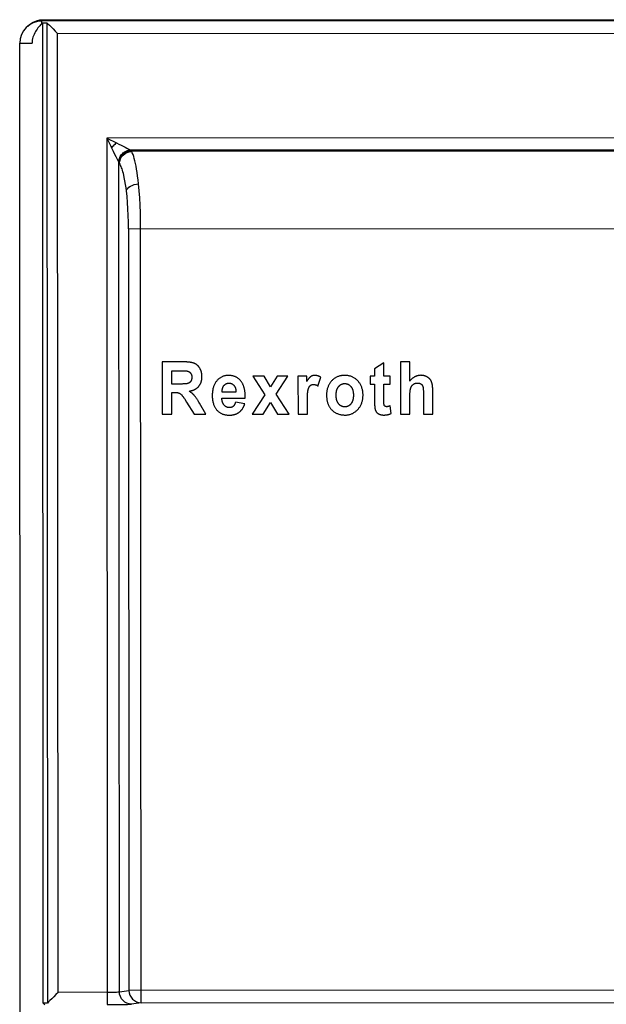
# Model space of a CAD drawing. Header units: millimetres. Extents: x 279 to 812, y 147 to 749.
# Tile 18 of 27: x 498 to 545, y 461 to 541. Entities that reach past the tile are written whole.
import ezdxf

# ---------------------------------------------------------------- set-up
doc = ezdxf.new("R2010")
doc.units = ezdxf.units.MM
doc.header["$LTSCALE"] = 65.395
doc.layers.get('0').update_dxf_attribs({"linetype": 'CONTINUOUS'})

msp = doc.modelspace()

# ---------------------------------------------------------------- linework, layer by layer
for p, q in [((499.318, 540.919), (499.593, 540.985)), ((499.593, 540.985), (499.875, 541.007)), ((584.902, 540.946), (499.752, 540.897)), ((499.752, 540.697), (499.752, 540.897)), ((499.875, 541.007), (499.875, 540.897)), ((499.875, 541.007), (585.005, 541.007)), ((499.7, 540.645), (499.818, 540.763)), ((499.864, 461.234), (499.818, 540.763)), ((499.818, 540.763), (500.152, 540.763)), ((500.152, 540.763), (500.198, 461.234)), ((501.019, 539.898), (584.403, 539.946)), ((501.063, 462.101), (501.019, 539.898)), ((497.953, 539.096), (498.953, 539.097)), ((498.038, 390.929), (497.953, 539.096)), ((585.795, 531.45), (505.005, 531.404)), ((505.005, 531.404), (505.045, 461.104)), ((505.005, 531.404), (505.339, 530.737)), ((505.005, 531.404), (505.794, 531.01)), ((505.339, 530.737), (505.4, 530.615)), ((506.937, 530.439), (583.864, 530.483)), ((506.979, 530.388), (506.979, 530.389)), ((506.979, 530.388), (507.024, 530.321)), ((583.778, 530.365), (507.024, 530.321)), ((506.029, 462.147), (505.99, 529.428)), ((506.035, 529.361), (505.99, 529.428)), ((506.771, 524.042), (584.037, 524.087)), ((506.771, 524.043), (506.806, 462.261)), ((507.791, 461.262), (507.755, 524.043)), ((511.173, 513.246), (509.492, 513.245)), ((509.492, 513.245), (509.494, 508.995)), ((527.474, 513.172), (526.713, 512.696)), ((527.474, 512.084), (527.474, 513.172)), ((528.822, 513.257), (528.824, 509.006)), ((529.58, 513.257), (528.822, 513.257)), ((529.581, 511.694), (529.58, 513.257)), ((510.292, 512.526), (511.1, 512.527)), ((510.292, 511.449), (510.292, 512.526)), ((516.84, 512.078), (517.831, 510.586)), ((517.765, 512.078), (516.84, 512.078)), ((518.273, 511.233), (517.765, 512.078)), ((518.807, 512.079), (518.273, 511.233)), ((518.726, 510.621), (519.697, 512.08)), ((519.697, 512.08), (518.807, 512.079)), ((520.508, 512.08), (520.51, 509.001)), ((521.212, 512.08), (520.508, 512.08)), ((521.212, 511.643), (521.212, 512.08)), ((526.714, 512.084), (526.366, 512.083)), ((526.366, 512.083), (526.366, 511.434)), ((526.713, 512.696), (526.714, 512.084)), ((527.992, 512.084), (527.474, 512.084)), ((527.992, 511.435), (527.992, 512.084)), ((510.941, 511.449), (510.292, 511.449)), ((522.129, 511.287), (522.364, 511.997)), ((526.366, 511.434), (526.714, 511.434)), ((526.714, 511.434), (526.715, 510.023)), ((527.476, 510.169), (527.475, 511.435)), ((527.475, 511.435), (527.992, 511.435)), ((510.294, 508.995), (510.293, 510.77)), ((510.293, 510.77), (510.47, 510.77)), ((515.484, 510.801), (514.352, 510.801)), ((517.831, 510.586), (516.798, 508.999)), ((519.787, 509), (518.726, 510.621)), ((529.582, 509.006), (529.581, 510.549)), ((530.674, 510.683), (530.675, 509.007)), ((531.432, 510.847), (531.431, 510.914)), ((531.433, 509.007), (531.432, 510.847)), ((511.299, 510.267), (511.33, 510.219)), ((511.33, 510.219), (511.482, 509.977)), ((511.482, 509.977), (512.095, 508.996)), ((512.521, 509.904), (512.475, 509.982)), ((513.05, 508.997), (512.521, 509.904)), ((514.338, 510.302), (516.237, 510.303)), ((516.197, 509.843), (515.441, 509.978)), ((517.686, 508.999), (518.274, 509.954)), ((518.274, 509.954), (518.857, 509)), ((526.715, 510.023), (526.715, 509.953)), ((526.715, 509.953), (526.716, 509.884)), ((527.475, 509.963), (527.476, 510)), ((527.475, 509.938), (527.475, 509.963)), ((527.476, 510), (527.476, 510.025)), ((527.991, 509.689), (527.946, 509.671)), ((528.056, 509.058), (527.991, 509.689)), ((509.494, 508.995), (510.294, 508.995)), ((512.095, 508.996), (513.05, 508.997)), ((516.798, 508.999), (517.686, 508.999)), ((518.857, 509), (519.787, 509)), ((520.51, 509.001), (521.268, 509.001)), ((528.824, 509.006), (529.582, 509.006)), ((530.675, 509.007), (531.433, 509.007)), ((505.045, 462.103), (501.063, 462.101)), ((506.029, 462.147), (506.806, 462.261)), ((584.073, 462.306), (506.806, 462.261)), ((499.998, 461.101), (499.864, 461.234)), ((500.198, 461.234), (499.864, 461.234)), ((507.014, 461.148), (506.824, 461.167)), ((507.791, 461.262), (507.014, 461.148)), ((507.791, 461.262), (583.089, 461.305))]:
    msp.add_line(p, q)
for points in [[(498.583, 540.458), (498.602, 540.48), (498.816, 540.663), (499.057, 540.811), (499.318, 540.919)], [(499.7, 540.645), (499.642, 540.582), (499.577, 540.51), (499.507, 540.428), (499.435, 540.339), (499.363, 540.243), (499.294, 540.142), (499.229, 540.036), (499.169, 539.928), (499.115, 539.818), (499.068, 539.704), (499.029, 539.588), (498.997, 539.47), (498.973, 539.35), (498.959, 539.225), (498.953, 539.097)], [(500.152, 540.763), (500.245, 540.671), (500.361, 540.555), (500.502, 540.415), (500.661, 540.255), (500.832, 540.081), (501.019, 539.898)], [(505.794, 531.01), (505.725, 530.95), (505.656, 530.886), (505.589, 530.821), (505.524, 530.754), (505.46, 530.685), (505.4, 530.615)], [(505.4, 530.615), (505.532, 530.346), (505.648, 530.111), (505.746, 529.913), (505.832, 529.744), (505.912, 529.597), (505.972, 529.473)], [(505.794, 531.01), (505.99, 530.916), (506.171, 530.827), (506.339, 530.745), (506.491, 530.668), (506.629, 530.598), (506.751, 530.536), (506.853, 530.481), (506.937, 530.439)], [(505.975, 529.473), (505.985, 529.564), (506.003, 529.654), (506.029, 529.742), (506.064, 529.828), (506.106, 529.911), (506.156, 529.991), (506.213, 530.065), (506.276, 530.135), (506.345, 530.198), (506.419, 530.255), (506.498, 530.306), (506.581, 530.349), (506.667, 530.384), (506.756, 530.411), (506.846, 530.431), (506.937, 530.442)], [(505.991, 529.428), (506.016, 529.608), (506.075, 529.781), (506.164, 529.941), (506.282, 530.084), (506.426, 530.205), (506.592, 530.3), (506.777, 530.364), (506.974, 530.392)], [(506.979, 530.389), (506.971, 530.4), (506.964, 530.41), (506.957, 530.418), (506.951, 530.425), (506.944, 530.432), (506.937, 530.439)], [(506.035, 529.361), (506.064, 529.54), (506.125, 529.712), (506.214, 529.869), (506.332, 530.011), (506.48, 530.136), (506.651, 530.233), (506.834, 530.295), (507.024, 530.321)], [(507.337, 529.35), (507.29, 529.555), (507.241, 529.745), (507.19, 529.918), (507.136, 530.072), (507.081, 530.207), (507.024, 530.321)], [(505.99, 529.428), (505.988, 529.436), (505.985, 529.443), (505.982, 529.45), (505.979, 529.458), (505.976, 529.465), (505.972, 529.473)], [(506.353, 528.53), (506.317, 528.665), (506.281, 528.788), (506.247, 528.895), (506.212, 528.995), (506.172, 529.096), (506.13, 529.192), (506.084, 529.28), (506.035, 529.361)], [(507.584, 527.688), (507.549, 528.009), (507.511, 528.313), (507.471, 528.6), (507.428, 528.869), (507.384, 529.119), (507.337, 529.35)], [(506.6, 527.126), (506.57, 527.368), (506.531, 527.627), (506.48, 527.924), (506.428, 528.2), (506.387, 528.396), (506.353, 528.53)], [(506.6, 527.127), (506.641, 527.227), (506.712, 527.324), (506.81, 527.415), (506.933, 527.497), (507.076, 527.567), (507.236, 527.624), (507.407, 527.664), (507.584, 527.688)], [(507.755, 524.043), (507.75, 524.695), (507.735, 525.335), (507.711, 525.956), (507.677, 526.557), (507.635, 527.137), (507.584, 527.688)], [(506.771, 524.043), (506.765, 524.591), (506.751, 525.128), (506.726, 525.657), (506.693, 526.17), (506.651, 526.659), (506.6, 527.126)], [(512.094, 513.132), (512.068, 513.142), (512.042, 513.151), (512.016, 513.16), (511.99, 513.168), (511.963, 513.175), (511.936, 513.182), (511.91, 513.188), (511.883, 513.194), (511.855, 513.2), (511.828, 513.205), (511.801, 513.209), (511.773, 513.213), (511.746, 513.217), (511.718, 513.22), (511.691, 513.224), (511.663, 513.226), (511.635, 513.229), (511.607, 513.231), (511.58, 513.233), (511.552, 513.235), (511.524, 513.237), (511.496, 513.238), (511.468, 513.239), (511.409, 513.242), (511.35, 513.244), (511.291, 513.245), (511.232, 513.246), (511.173, 513.246)], [(512.555, 512.726), (512.544, 512.743), (512.533, 512.761), (512.522, 512.778), (512.51, 512.795), (512.499, 512.812), (512.486, 512.828), (512.474, 512.845), (512.461, 512.861), (512.448, 512.876), (512.435, 512.891), (512.421, 512.906), (512.408, 512.92), (512.393, 512.935), (512.379, 512.949), (512.364, 512.962), (512.349, 512.976), (512.334, 512.989), (512.318, 513.001), (512.302, 513.014), (512.286, 513.026), (512.27, 513.037), (512.253, 513.049), (512.236, 513.059), (512.219, 513.07), (512.202, 513.08), (512.184, 513.09), (512.166, 513.099), (512.149, 513.108), (512.131, 513.116), (512.112, 513.124), (512.094, 513.132)], [(511.1, 512.527), (511.192, 512.526), (511.239, 512.525), (511.285, 512.524), (511.331, 512.523), (511.378, 512.521), (511.424, 512.519), (511.436, 512.518), (511.448, 512.518), (511.461, 512.517), (511.473, 512.516), (511.485, 512.515), (511.497, 512.513)], [(511.497, 512.513), (511.514, 512.51), (511.531, 512.506), (511.548, 512.501), (511.564, 512.497), (511.581, 512.491), (511.598, 512.485), (511.614, 512.478), (511.631, 512.471), (511.647, 512.464), (511.662, 512.455), (511.678, 512.447), (511.693, 512.438), (511.708, 512.428), (511.722, 512.418), (511.736, 512.407), (511.749, 512.396), (511.762, 512.384), (511.775, 512.372), (511.787, 512.359), (511.798, 512.346), (511.809, 512.333), (511.819, 512.318), (511.828, 512.304), (511.837, 512.289), (511.845, 512.274), (511.853, 512.258), (511.86, 512.243), (511.867, 512.226), (511.873, 512.21), (511.878, 512.194), (511.883, 512.176), (511.888, 512.157), (511.892, 512.139), (511.895, 512.121), (511.898, 512.102), (511.901, 512.082), (511.903, 512.061), (511.904, 512.041), (511.905, 512.02), (511.905, 512), (511.905, 511.978), (511.904, 511.956), (511.902, 511.933), (511.9, 511.911), (511.897, 511.89), (511.894, 511.868), (511.89, 511.846), (511.885, 511.824), (511.88, 511.808), (511.875, 511.791), (511.87, 511.775), (511.863, 511.759), (511.857, 511.742), (511.85, 511.727), (511.842, 511.711), (511.833, 511.696), (511.824, 511.681), (511.814, 511.666), (511.803, 511.651), (511.792, 511.637), (511.78, 511.623), (511.767, 511.61), (511.754, 511.597), (511.741, 511.584), (511.727, 511.573), (511.712, 511.561), (511.697, 511.551), (511.682, 511.541), (511.666, 511.531), (511.65, 511.523), (511.634, 511.515), (511.617, 511.507), (511.601, 511.501)], [(512.466, 511.265), (512.487, 511.291), (512.508, 511.318), (512.527, 511.346), (512.546, 511.374), (512.564, 511.403), (512.58, 511.432), (512.596, 511.462), (512.611, 511.493), (512.625, 511.524), (512.639, 511.555), (512.651, 511.587), (512.662, 511.619), (512.673, 511.653), (512.682, 511.687), (512.691, 511.722), (512.699, 511.757), (512.705, 511.792), (512.711, 511.827), (512.716, 511.865), (512.72, 511.903), (512.723, 511.941), (512.725, 511.979), (512.727, 512.017), (512.727, 512.056), (512.727, 512.092), (512.725, 512.129), (512.723, 512.166), (512.72, 512.202), (512.716, 512.239), (512.712, 512.274), (512.706, 512.308), (512.7, 512.343), (512.692, 512.377), (512.684, 512.411), (512.675, 512.444), (512.665, 512.477), (512.654, 512.509), (512.643, 512.541), (512.63, 512.573), (512.617, 512.604), (512.602, 512.635), (512.587, 512.666), (512.571, 512.696), (512.555, 512.726)], [(514.874, 512.147), (514.821, 512.146), (514.767, 512.143), (514.714, 512.137), (514.661, 512.13), (514.608, 512.12), (514.556, 512.109), (514.504, 512.094), (514.453, 512.078), (514.403, 512.059), (514.354, 512.038), (514.307, 512.015), (514.261, 511.99), (514.216, 511.963), (514.173, 511.934), (514.131, 511.903), (514.088, 511.868), (514.047, 511.832), (514.008, 511.794), (513.969, 511.754), (513.933, 511.713), (513.897, 511.668), (513.862, 511.622), (513.829, 511.574), (513.799, 511.525), (513.77, 511.475), (513.742, 511.421), (513.717, 511.366), (513.694, 511.311), (513.673, 511.254), (513.654, 511.196), (513.635, 511.133), (513.619, 511.069), (513.605, 511.005), (513.594, 510.94), (513.584, 510.875), (513.575, 510.803), (513.569, 510.731), (513.564, 510.659), (513.561, 510.586), (513.561, 510.513), (513.562, 510.436), (513.565, 510.36), (513.571, 510.283), (513.579, 510.207), (513.588, 510.136), (513.6, 510.066), (513.615, 509.997), (513.632, 509.928), (513.651, 509.864), (513.672, 509.8), (513.695, 509.738), (513.721, 509.676), (513.743, 509.63), (513.766, 509.584), (513.79, 509.539), (513.817, 509.495), (513.845, 509.452), (513.875, 509.411), (513.906, 509.37), (513.939, 509.331), (513.974, 509.293), (514.011, 509.257), (514.049, 509.223), (514.088, 509.191), (514.128, 509.161), (514.169, 509.132), (514.212, 509.106), (514.256, 509.081), (514.301, 509.059), (514.349, 509.037), (514.398, 509.018), (514.448, 509.001), (514.499, 508.986), (514.55, 508.972), (514.602, 508.961), (514.658, 508.951), (514.714, 508.943), (514.77, 508.937), (514.83, 508.932), (514.891, 508.929), (514.951, 508.928), (515.008, 508.929)], [(516.237, 510.303), (516.238, 510.362), (516.238, 510.42), (516.237, 510.479), (516.235, 510.538), (516.233, 510.596), (516.229, 510.655), (516.225, 510.713), (516.219, 510.772), (516.212, 510.83), (516.203, 510.888), (516.194, 510.946), (516.183, 511.004), (516.17, 511.062), (516.156, 511.119), (516.144, 511.163), (516.131, 511.207), (516.117, 511.251), (516.102, 511.294), (516.085, 511.337), (516.068, 511.379), (516.049, 511.421), (516.03, 511.462), (516.008, 511.503), (515.986, 511.543), (515.962, 511.582), (515.937, 511.62), (515.911, 511.657), (515.883, 511.693), (515.856, 511.726), (515.827, 511.758), (515.797, 511.789), (515.766, 511.819), (515.735, 511.848), (515.702, 511.876), (515.668, 511.902), (515.633, 511.928), (515.597, 511.952), (515.56, 511.974), (515.523, 511.996), (515.485, 512.015), (515.446, 512.034), (515.404, 512.051), (515.362, 512.068), (515.319, 512.082), (515.276, 512.095), (515.232, 512.106), (515.188, 512.116), (515.143, 512.125), (515.099, 512.132), (515.054, 512.137), (515.009, 512.142), (514.964, 512.145), (514.919, 512.146), (514.874, 512.147)], [(522.364, 511.997), (522.341, 512.011), (522.317, 512.025), (522.294, 512.038), (522.27, 512.051), (522.245, 512.063), (522.221, 512.074), (522.196, 512.085), (522.17, 512.095), (522.145, 512.104), (522.119, 512.113), (522.094, 512.12), (522.069, 512.126), (522.044, 512.132), (522.019, 512.137), (521.993, 512.142), (521.968, 512.145), (521.942, 512.148), (521.916, 512.15), (521.89, 512.151), (521.865, 512.151), (521.843, 512.15), (521.821, 512.149), (521.799, 512.147), (521.777, 512.144), (521.755, 512.141), (521.734, 512.137), (521.712, 512.132), (521.691, 512.126), (521.671, 512.119), (521.65, 512.112), (521.63, 512.104), (521.611, 512.095), (521.592, 512.085), (521.573, 512.075), (521.555, 512.064), (521.537, 512.052), (521.52, 512.039), (521.503, 512.026), (521.486, 512.012), (521.471, 511.997), (521.455, 511.982), (521.44, 511.966), (521.426, 511.95), (521.411, 511.934), (521.397, 511.917), (521.384, 511.9), (521.363, 511.873), (521.342, 511.845), (521.322, 511.817), (521.303, 511.789), (521.284, 511.76), (521.265, 511.731), (521.247, 511.702), (521.23, 511.672), (521.212, 511.643)], [(525.779, 510.503), (525.779, 510.552), (525.778, 510.619), (525.775, 510.685), (525.77, 510.751), (525.763, 510.818), (525.753, 510.884), (525.742, 510.945), (525.728, 511.006), (525.713, 511.066), (525.695, 511.126), (525.675, 511.185), (525.653, 511.241), (525.629, 511.297), (525.603, 511.351), (525.575, 511.405), (525.545, 511.457), (525.513, 511.508), (525.478, 511.558), (525.442, 511.606), (525.403, 511.653), (525.363, 511.699), (525.322, 511.742), (525.279, 511.784), (525.234, 511.824), (525.188, 511.861), (525.14, 511.897), (525.093, 511.93), (525.044, 511.961), (524.993, 511.989), (524.941, 512.015), (524.889, 512.039), (524.834, 512.061), (524.778, 512.08), (524.722, 512.097), (524.665, 512.112), (524.608, 512.124), (524.546, 512.135), (524.484, 512.143), (524.422, 512.148), (524.36, 512.151), (524.297, 512.152), (524.246, 512.152), (524.194, 512.149), (524.143, 512.145), (524.092, 512.14), (524.043, 512.133), (523.994, 512.124), (523.945, 512.114), (523.896, 512.102), (523.843, 512.086), (523.789, 512.069), (523.737, 512.049), (523.685, 512.028), (523.634, 512.004), (523.584, 511.979), (523.535, 511.951), (523.488, 511.922), (523.442, 511.89), (523.397, 511.857), (523.353, 511.822), (523.312, 511.785), (523.271, 511.747), (523.233, 511.706), (523.2, 511.669), (523.169, 511.63), (523.139, 511.591), (523.111, 511.55), (523.083, 511.507), (523.056, 511.463), (523.032, 511.418), (523.008, 511.372), (522.986, 511.325), (522.965, 511.277), (522.945, 511.229), (522.927, 511.18), (522.905, 511.116), (522.886, 511.051), (522.869, 510.985), (522.855, 510.919), (522.843, 510.853), (522.834, 510.787), (522.829, 510.737), (522.825, 510.687), (522.823, 510.636), (522.823, 510.586)], [(531.392, 511.425), (531.385, 511.457), (531.378, 511.488), (531.369, 511.52), (531.359, 511.551), (531.349, 511.582), (531.337, 511.613), (531.325, 511.643), (531.311, 511.672), (531.297, 511.702), (531.281, 511.73), (531.264, 511.758), (531.246, 511.785), (531.227, 511.812), (531.206, 511.838), (531.185, 511.863), (531.162, 511.888), (531.138, 511.911), (531.114, 511.933), (531.089, 511.953), (531.064, 511.971), (531.039, 511.989), (531.012, 512.006), (530.985, 512.022), (530.957, 512.037), (530.929, 512.051), (530.893, 512.068), (530.857, 512.083), (530.82, 512.097), (530.782, 512.109), (530.744, 512.12), (530.706, 512.13), (530.671, 512.137), (530.636, 512.143), (530.6, 512.148), (530.564, 512.152), (530.529, 512.154), (530.493, 512.156), (530.457, 512.156), (530.421, 512.155), (530.386, 512.153), (530.351, 512.15), (530.316, 512.146), (530.281, 512.141), (530.246, 512.135), (530.211, 512.127), (530.177, 512.118), (530.144, 512.108), (530.111, 512.097), (530.078, 512.084), (530.046, 512.071), (530.014, 512.056), (529.983, 512.04), (529.95, 512.022), (529.917, 512.002), (529.885, 511.981), (529.854, 511.959), (529.824, 511.937), (529.794, 511.913), (529.764, 511.888), (529.736, 511.862), (529.708, 511.836), (529.681, 511.809), (529.655, 511.781), (529.629, 511.753), (529.605, 511.724), (529.581, 511.694)], [(511.381, 511.464), (511.349, 511.462), (511.29, 511.459), (511.232, 511.456), (511.174, 511.454), (511.115, 511.452), (511.057, 511.451), (510.999, 511.45), (510.941, 511.449)], [(511.601, 511.501), (511.585, 511.496), (511.57, 511.491), (511.555, 511.487), (511.54, 511.483), (511.524, 511.48), (511.509, 511.477), (511.493, 511.474), (511.477, 511.472), (511.461, 511.47), (511.445, 511.469), (511.429, 511.467), (511.413, 511.466), (511.397, 511.465), (511.381, 511.464)], [(511.684, 510.872), (511.709, 510.876), (511.734, 510.881), (511.759, 510.886), (511.784, 510.891), (511.809, 510.896), (511.834, 510.902), (511.859, 510.908), (511.884, 510.915), (511.909, 510.922), (511.933, 510.929), (511.958, 510.937), (511.982, 510.945), (512.006, 510.954), (512.03, 510.963), (512.054, 510.973), (512.078, 510.983), (512.101, 510.993), (512.124, 511.004), (512.147, 511.015), (512.17, 511.027), (512.192, 511.039), (512.214, 511.052), (512.236, 511.066), (512.257, 511.079), (512.278, 511.094), (512.299, 511.108), (512.319, 511.124), (512.339, 511.14), (512.359, 511.156), (512.378, 511.173), (512.397, 511.19), (512.415, 511.208), (512.432, 511.227), (512.45, 511.245), (512.466, 511.265)], [(514.352, 510.801), (514.352, 510.828), (514.352, 510.856), (514.353, 510.883), (514.355, 510.911), (514.358, 510.938), (514.361, 510.965), (514.365, 510.993), (514.37, 511.02), (514.376, 511.047), (514.382, 511.073), (514.39, 511.1), (514.397, 511.122), (514.405, 511.144), (514.414, 511.166), (514.423, 511.188), (514.434, 511.209), (514.445, 511.23), (514.456, 511.251), (514.469, 511.271), (514.482, 511.291), (514.496, 511.31), (514.511, 511.328), (514.524, 511.345), (514.539, 511.361), (514.554, 511.376), (514.57, 511.391), (514.586, 511.405), (514.603, 511.418), (514.62, 511.431), (514.638, 511.443), (514.656, 511.454), (514.674, 511.465), (514.694, 511.474), (514.711, 511.482), (514.728, 511.49), (514.746, 511.496), (514.764, 511.502), (514.783, 511.507), (514.801, 511.511), (514.821, 511.515), (514.841, 511.518), (514.86, 511.521), (514.88, 511.522), (514.9, 511.523), (514.92, 511.524), (514.943, 511.523), (514.965, 511.522), (514.987, 511.519), (515.01, 511.516), (515.032, 511.512), (515.053, 511.507), (515.074, 511.501), (515.094, 511.494), (515.115, 511.486), (515.135, 511.478), (515.155, 511.468), (515.175, 511.457), (515.195, 511.445), (515.213, 511.432), (515.232, 511.418), (515.25, 511.404), (515.267, 511.389), (515.283, 511.373), (515.299, 511.357), (515.314, 511.34), (515.329, 511.321), (515.343, 511.303), (515.357, 511.283), (515.369, 511.263), (515.381, 511.243), (515.392, 511.222), (515.403, 511.201), (515.413, 511.179), (515.422, 511.158), (515.43, 511.135), (515.437, 511.113), (515.446, 511.086), (515.453, 511.058), (515.46, 511.03), (515.465, 511.002), (515.47, 510.973), (515.474, 510.945), (515.477, 510.916), (515.48, 510.887), (515.482, 510.859), (515.483, 510.83), (515.484, 510.801)], [(521.33, 510.985), (521.335, 511.004), (521.341, 511.024), (521.346, 511.043), (521.352, 511.062), (521.359, 511.082), (521.365, 511.101), (521.372, 511.12), (521.38, 511.138), (521.388, 511.157), (521.396, 511.175), (521.405, 511.193), (521.412, 511.207), (521.42, 511.22), (521.428, 511.233), (521.436, 511.246), (521.444, 511.258), (521.453, 511.27), (521.463, 511.282), (521.472, 511.294), (521.482, 511.305), (521.493, 511.315), (521.504, 511.325), (521.515, 511.335), (521.526, 511.343), (521.538, 511.351), (521.55, 511.359), (521.562, 511.367), (521.574, 511.373), (521.587, 511.38), (521.6, 511.386), (521.613, 511.391), (521.627, 511.396), (521.642, 511.401), (521.658, 511.406), (521.675, 511.41), (521.691, 511.413), (521.707, 511.416), (521.724, 511.417), (521.741, 511.419), (521.757, 511.419), (521.774, 511.419), (521.791, 511.419), (521.809, 511.418), (521.826, 511.416), (521.844, 511.413), (521.861, 511.41), (521.878, 511.406), (521.895, 511.402), (521.912, 511.397), (521.928, 511.392), (521.945, 511.386), (521.963, 511.379), (521.98, 511.372), (521.998, 511.364), (522.015, 511.356), (522.032, 511.347), (522.049, 511.338), (522.065, 511.328), (522.082, 511.318), (522.098, 511.308), (522.114, 511.298), (522.129, 511.287)], [(523.6, 510.543), (523.6, 510.586), (523.601, 510.629), (523.604, 510.672), (523.607, 510.715), (523.612, 510.758), (523.616, 510.79), (523.621, 510.822), (523.627, 510.853), (523.634, 510.885), (523.641, 510.916), (523.65, 510.947), (523.659, 510.976), (523.669, 511.005), (523.68, 511.034), (523.692, 511.062), (523.705, 511.09), (523.718, 511.117), (523.733, 511.144), (523.749, 511.17), (523.765, 511.196), (523.783, 511.22), (523.802, 511.245), (523.821, 511.268), (523.842, 511.29), (523.863, 511.311), (523.885, 511.332), (523.909, 511.351), (523.927, 511.366), (523.946, 511.379), (523.966, 511.393), (523.986, 511.405), (524.006, 511.416), (524.027, 511.427), (524.053, 511.439), (524.078, 511.449), (524.105, 511.458), (524.131, 511.466), (524.158, 511.473), (524.182, 511.478), (524.205, 511.482), (524.229, 511.485), (524.253, 511.487), (524.277, 511.488), (524.301, 511.488), (524.325, 511.488), (524.348, 511.487), (524.372, 511.485), (524.396, 511.482), (524.42, 511.478), (524.443, 511.473), (524.47, 511.467), (524.496, 511.459), (524.523, 511.449), (524.548, 511.439), (524.573, 511.428), (524.594, 511.417), (524.615, 511.405), (524.635, 511.393), (524.654, 511.38), (524.673, 511.366), (524.692, 511.352), (524.715, 511.332), (524.737, 511.312), (524.758, 511.29), (524.779, 511.268), (524.798, 511.245), (524.815, 511.224), (524.831, 511.202), (524.846, 511.18), (524.86, 511.157), (524.874, 511.134), (524.886, 511.11), (524.899, 511.084), (524.911, 511.058), (524.922, 511.031), (524.932, 511.004), (524.941, 510.977), (524.949, 510.949), (524.958, 510.919), (524.965, 510.888), (524.972, 510.857), (524.978, 510.825), (524.983, 510.794), (524.987, 510.762), (524.992, 510.72), (524.996, 510.677), (524.998, 510.635), (524.999, 510.592), (525, 510.549), (525, 510.544)], [(529.581, 510.549), (529.582, 510.598), (529.582, 510.647), (529.584, 510.695), (529.586, 510.744), (529.589, 510.793), (529.593, 510.841), (529.598, 510.89), (529.602, 510.918), (529.606, 510.945), (529.61, 510.973), (529.615, 511.001), (529.621, 511.028), (529.627, 511.055), (529.634, 511.082), (529.641, 511.109), (529.65, 511.136), (529.657, 511.157), (529.665, 511.177), (529.674, 511.197), (529.683, 511.217), (529.692, 511.236), (529.703, 511.255), (529.714, 511.274), (529.726, 511.292), (529.738, 511.31), (529.752, 511.327), (529.766, 511.345), (529.782, 511.361), (529.797, 511.377), (529.814, 511.392), (529.831, 511.406), (529.849, 511.42), (529.867, 511.433), (529.888, 511.447), (529.91, 511.459), (529.932, 511.471), (529.955, 511.482), (529.978, 511.491), (530.001, 511.5), (530.025, 511.508), (530.047, 511.514), (530.069, 511.519), (530.091, 511.523), (530.114, 511.526), (530.136, 511.529), (530.159, 511.531), (530.181, 511.532), (530.204, 511.532), (530.226, 511.532), (530.248, 511.531), (530.269, 511.529), (530.291, 511.526), (530.312, 511.523), (530.334, 511.518), (530.355, 511.513), (530.373, 511.507), (530.392, 511.501), (530.41, 511.493), (530.427, 511.485), (530.445, 511.476), (530.461, 511.466), (530.478, 511.455), (530.494, 511.443), (530.509, 511.43), (530.524, 511.417), (530.538, 511.402), (530.552, 511.387), (530.564, 511.372), (530.576, 511.355), (530.587, 511.339), (530.598, 511.321), (530.607, 511.304), (530.616, 511.285), (530.624, 511.267), (530.63, 511.248)], [(530.63, 511.248), (530.635, 511.234), (530.639, 511.22), (530.642, 511.206), (530.645, 511.191), (530.648, 511.177), (530.651, 511.162), (530.653, 511.148), (530.655, 511.133), (530.656, 511.118), (530.658, 511.104), (530.659, 511.089), (530.66, 511.074), (530.661, 511.059)], [(531.431, 510.914), (531.431, 510.947), (531.43, 510.98), (531.43, 511.014), (531.429, 511.047), (531.427, 511.08), (531.426, 511.114), (531.424, 511.147), (531.422, 511.18), (531.419, 511.214), (531.417, 511.247), (531.413, 511.28), (531.409, 511.313), (531.407, 511.332), (531.405, 511.351), (531.402, 511.369), (531.399, 511.388), (531.396, 511.407), (531.392, 511.425)], [(510.47, 510.77), (510.503, 510.769), (510.52, 510.769), (510.537, 510.769), (510.553, 510.768), (510.57, 510.768), (510.586, 510.767), (510.603, 510.766), (510.619, 510.765), (510.636, 510.764), (510.653, 510.763), (510.669, 510.761), (510.685, 510.759), (510.702, 510.757), (510.718, 510.755), (510.735, 510.752), (510.751, 510.75), (510.767, 510.747), (510.783, 510.743), (510.794, 510.741), (510.804, 510.738), (510.815, 510.735), (510.825, 510.733), (510.836, 510.729), (510.846, 510.726), (510.856, 510.722)], [(510.856, 510.722), (510.866, 510.719), (510.875, 510.715), (510.885, 510.71), (510.894, 510.706), (510.903, 510.701), (510.912, 510.696), (510.921, 510.691), (510.93, 510.686), (510.939, 510.681), (510.948, 510.675), (510.957, 510.67), (510.965, 510.664), (510.974, 510.658), (510.982, 510.652), (510.991, 510.645), (510.999, 510.639), (511.007, 510.632), (511.015, 510.626), (511.023, 510.619), (511.031, 510.612), (511.039, 510.605), (511.046, 510.598), (511.054, 510.591), (511.061, 510.583), (511.068, 510.576), (511.076, 510.568), (511.083, 510.561), (511.09, 510.553), (511.097, 510.545)], [(511.097, 510.545), (511.115, 510.524), (511.133, 510.502), (511.151, 510.479), (511.169, 510.457), (511.186, 510.434), (511.203, 510.41), (511.219, 510.387), (511.236, 510.363), (511.252, 510.34), (511.268, 510.316), (511.283, 510.292), (511.299, 510.267)], [(512.112, 510.515), (512.096, 510.533), (512.08, 510.551), (512.064, 510.569), (512.047, 510.586), (512.03, 510.603), (512.012, 510.62), (511.995, 510.636), (511.977, 510.653), (511.959, 510.669), (511.941, 510.685), (511.922, 510.7), (511.904, 510.716), (511.885, 510.731), (511.866, 510.746), (511.847, 510.76), (511.827, 510.775), (511.808, 510.789), (511.784, 510.806), (511.759, 510.823), (511.734, 510.84), (511.709, 510.856), (511.684, 510.872)], [(512.475, 509.982), (512.452, 510.021), (512.429, 510.06), (512.405, 510.098), (512.381, 510.137), (512.357, 510.175), (512.332, 510.213), (512.307, 510.251), (512.282, 510.289), (512.256, 510.326), (512.23, 510.363), (512.204, 510.399), (512.189, 510.419), (512.174, 510.439), (512.159, 510.458), (512.144, 510.478), (512.128, 510.497), (512.112, 510.515)], [(521.268, 509.001), (521.268, 510.034), (521.268, 510.115), (521.269, 510.196), (521.271, 510.278), (521.273, 510.359), (521.276, 510.44), (521.279, 510.522), (521.283, 510.603)], [(521.283, 510.603), (521.286, 510.658), (521.288, 510.686), (521.29, 510.713), (521.292, 510.741), (521.294, 510.768), (521.297, 510.796), (521.3, 510.823), (521.304, 510.85), (521.308, 510.877), (521.313, 510.904), (521.318, 510.931), (521.324, 510.958), (521.33, 510.985)], [(522.823, 510.586), (522.823, 510.52), (522.826, 510.455), (522.829, 510.393), (522.834, 510.33), (522.841, 510.27), (522.849, 510.21), (522.859, 510.152), (522.87, 510.095), (522.882, 510.04), (522.895, 509.986), (522.911, 509.933), (522.928, 509.88), (522.946, 509.83), (522.965, 509.781), (522.986, 509.733), (523.009, 509.685), (523.033, 509.641), (523.058, 509.597), (523.085, 509.554), (523.113, 509.512), (523.142, 509.472), (523.173, 509.434), (523.205, 509.396), (523.238, 509.36), (523.273, 509.326), (523.309, 509.293), (523.347, 509.261), (523.385, 509.231), (523.426, 509.202), (523.467, 509.175), (523.51, 509.149), (523.553, 509.124), (523.607, 509.097), (523.661, 509.072), (523.717, 509.048), (523.773, 509.027), (523.83, 509.008), (523.888, 508.991), (523.947, 508.976), (524.006, 508.964), (524.065, 508.953), (524.125, 508.945), (524.185, 508.939), (524.245, 508.935), (524.305, 508.934), (524.366, 508.935), (524.428, 508.938), (524.489, 508.944), (524.549, 508.952), (524.61, 508.963), (524.666, 508.975), (524.723, 508.99), (524.778, 509.007), (524.833, 509.027), (524.887, 509.049), (524.94, 509.073), (524.991, 509.1), (525.041, 509.128), (525.09, 509.159), (525.137, 509.192), (525.185, 509.229), (525.232, 509.267), (525.276, 509.308), (525.319, 509.35), (525.361, 509.394), (525.401, 509.44), (525.44, 509.487), (525.476, 509.536), (525.511, 509.587), (525.544, 509.639), (525.574, 509.692), (525.603, 509.745), (525.629, 509.801), (525.653, 509.857), (525.675, 509.913), (525.695, 509.973), (525.713, 510.033), (525.728, 510.094), (525.742, 510.156), (525.753, 510.218), (525.761, 510.275), (525.768, 510.331), (525.773, 510.388), (525.777, 510.446), (525.779, 510.503)], [(525, 510.544), (524.999, 510.501), (524.998, 510.458), (524.996, 510.416), (524.992, 510.373), (524.988, 510.331), (524.983, 510.299), (524.978, 510.267), (524.972, 510.235), (524.966, 510.203), (524.958, 510.172), (524.95, 510.14), (524.941, 510.112), (524.932, 510.085), (524.922, 510.057), (524.911, 510.03), (524.9, 510.003), (524.887, 509.977), (524.874, 509.953), (524.861, 509.93), (524.846, 509.907), (524.831, 509.885), (524.815, 509.863), (524.799, 509.842), (524.779, 509.819), (524.759, 509.796), (524.738, 509.775), (524.716, 509.755), (524.693, 509.735), (524.674, 509.721), (524.655, 509.707), (524.636, 509.694), (524.616, 509.681), (524.595, 509.67), (524.574, 509.659), (524.549, 509.647), (524.524, 509.637), (524.498, 509.628), (524.471, 509.62), (524.444, 509.613), (524.421, 509.608), (524.397, 509.605), (524.373, 509.602), (524.35, 509.6), (524.326, 509.598), (524.302, 509.598), (524.278, 509.598), (524.254, 509.6), (524.23, 509.602), (524.206, 509.604), (524.183, 509.608), (524.159, 509.613), (524.132, 509.62), (524.106, 509.628), (524.079, 509.637), (524.054, 509.647), (524.028, 509.659), (524.007, 509.669), (523.987, 509.681), (523.967, 509.693), (523.947, 509.706), (523.928, 509.72), (523.909, 509.735), (523.886, 509.754), (523.864, 509.775), (523.843, 509.796), (523.822, 509.818), (523.803, 509.841), (523.784, 509.865), (523.766, 509.89), (523.749, 509.915), (523.734, 509.942), (523.719, 509.968), (523.705, 509.996), (523.692, 510.023), (523.68, 510.052), (523.669, 510.08), (523.659, 510.109), (523.65, 510.138), (523.642, 510.169), (523.634, 510.2), (523.627, 510.232), (523.622, 510.263), (523.616, 510.295), (523.612, 510.327), (523.607, 510.37), (523.604, 510.413), (523.602, 510.456), (523.6, 510.499), (523.6, 510.543)], [(530.661, 511.059), (530.663, 511.03), (530.666, 510.98), (530.668, 510.93), (530.67, 510.881), (530.671, 510.831), (530.673, 510.782), (530.673, 510.733), (530.674, 510.683)], [(515.441, 509.978), (515.436, 509.958), (515.43, 509.939), (515.424, 509.919), (515.418, 509.9), (515.411, 509.88), (515.403, 509.861), (515.396, 509.842), (515.387, 509.823), (515.378, 509.804), (515.369, 509.785), (515.359, 509.767), (515.349, 509.75), (515.338, 509.733), (515.326, 509.716), (515.314, 509.7), (515.301, 509.684), (515.287, 509.669), (515.273, 509.655), (515.258, 509.641), (515.243, 509.629), (515.227, 509.617), (515.211, 509.606), (515.194, 509.596), (515.177, 509.586), (515.159, 509.578), (515.141, 509.57), (515.123, 509.563), (515.103, 509.557), (515.083, 509.551), (515.063, 509.547), (515.042, 509.543), (515.021, 509.541), (515.001, 509.539), (514.98, 509.538), (514.959, 509.537), (514.938, 509.537), (514.917, 509.538), (514.896, 509.54), (514.875, 509.543), (514.854, 509.546), (514.834, 509.55), (514.814, 509.554), (514.795, 509.559), (514.775, 509.565), (514.756, 509.572), (514.737, 509.579), (514.719, 509.587), (514.701, 509.596), (514.683, 509.606), (514.665, 509.616), (514.648, 509.627), (514.631, 509.638), (514.615, 509.651), (514.598, 509.664), (514.582, 509.678), (514.566, 509.692), (514.551, 509.707), (514.536, 509.723), (514.521, 509.739), (514.506, 509.758), (514.49, 509.778), (514.476, 509.799), (514.462, 509.82), (514.449, 509.842), (514.437, 509.864), (514.426, 509.886), (514.415, 509.909), (514.405, 509.932), (514.396, 509.956), (514.388, 509.98), (514.38, 510.006), (514.372, 510.032), (514.366, 510.059), (514.36, 510.085), (514.355, 510.112), (514.351, 510.139), (514.347, 510.166), (514.344, 510.193), (514.342, 510.22), (514.34, 510.248), (514.339, 510.275), (514.338, 510.302)], [(515.008, 508.929), (515.05, 508.931), (515.093, 508.934), (515.135, 508.938), (515.177, 508.943), (515.212, 508.948), (515.247, 508.954), (515.281, 508.961), (515.316, 508.969), (515.35, 508.977), (515.384, 508.987), (515.415, 508.997), (515.447, 509.008), (515.477, 509.019), (515.508, 509.032), (515.538, 509.045), (515.568, 509.059), (515.598, 509.074), (515.627, 509.09), (515.655, 509.107), (515.683, 509.125), (515.71, 509.143), (515.737, 509.162), (515.764, 509.183), (515.789, 509.203), (515.814, 509.225), (515.839, 509.247), (515.862, 509.271), (515.885, 509.294), (515.908, 509.319), (515.929, 509.344), (515.95, 509.369), (515.971, 509.395), (515.99, 509.422), (516.009, 509.449), (516.029, 509.48), (516.049, 509.511), (516.067, 509.542), (516.084, 509.574), (516.101, 509.607), (516.117, 509.639), (516.132, 509.673), (516.147, 509.706), (516.16, 509.74), (516.173, 509.774), (516.185, 509.808), (516.197, 509.843)], [(526.716, 509.884), (526.717, 509.849), (526.718, 509.815), (526.719, 509.78), (526.72, 509.745), (526.722, 509.711), (526.724, 509.676), (526.726, 509.642), (526.729, 509.607), (526.73, 509.592), (526.732, 509.577), (526.733, 509.562), (526.735, 509.548), (526.737, 509.533), (526.743, 509.495)], [(527.491, 509.754), (527.488, 509.766), (527.485, 509.778), (527.483, 509.79), (527.481, 509.802), (527.48, 509.815), (527.478, 509.827), (527.477, 509.839), (527.477, 509.851), (527.476, 509.864), (527.475, 509.876), (527.475, 509.888), (527.475, 509.901), (527.475, 509.913), (527.475, 509.925), (527.475, 509.938)], [(527.476, 510.025), (527.477, 510.049), (527.477, 510.073), (527.476, 510.169)], [(527.946, 509.671), (527.923, 509.663), (527.911, 509.658), (527.9, 509.654), (527.888, 509.65), (527.876, 509.646), (527.865, 509.642), (527.853, 509.638), (527.841, 509.635), (527.83, 509.631), (527.818, 509.628), (527.806, 509.625), (527.794, 509.622), (527.782, 509.62), (527.77, 509.618), (527.758, 509.616), (527.746, 509.614), (527.734, 509.613), (527.722, 509.612), (527.71, 509.611), (527.698, 509.611), (527.686, 509.611), (527.677, 509.611), (527.668, 509.612), (527.659, 509.612), (527.651, 509.613), (527.642, 509.615), (527.633, 509.617), (527.625, 509.619), (527.616, 509.621), (527.608, 509.624), (527.601, 509.627), (527.593, 509.63), (527.586, 509.633), (527.578, 509.637), (527.571, 509.642), (527.564, 509.646), (527.558, 509.651), (527.551, 509.657), (527.545, 509.662), (527.539, 509.668), (527.533, 509.674), (527.528, 509.68), (527.523, 509.687), (527.518, 509.694), (527.513, 509.701), (527.509, 509.708), (527.505, 509.715), (527.501, 509.723), (527.498, 509.731), (527.495, 509.738), (527.493, 509.746), (527.491, 509.754)], [(526.743, 509.495), (526.747, 509.473), (526.751, 509.45), (526.756, 509.428), (526.762, 509.405), (526.768, 509.383), (526.774, 509.361), (526.781, 509.339), (526.787, 509.322), (526.793, 509.306), (526.799, 509.291), (526.806, 509.275), (526.813, 509.26), (526.82, 509.244), (526.828, 509.229), (526.837, 509.215), (526.846, 509.201), (526.856, 509.187), (526.865, 509.174), (526.876, 509.162), (526.886, 509.149), (526.897, 509.138), (526.909, 509.126), (526.921, 509.115), (526.933, 509.104), (526.945, 509.094), (526.96, 509.082), (526.975, 509.072), (526.99, 509.061), (527.006, 509.051), (527.022, 509.042), (527.038, 509.033), (527.054, 509.024), (527.071, 509.016), (527.088, 509.009), (527.109, 509), (527.13, 508.991), (527.152, 508.984), (527.173, 508.976), (527.195, 508.97), (527.218, 508.964), (527.24, 508.959), (527.262, 508.954), (527.286, 508.95), (527.311, 508.946), (527.335, 508.943), (527.359, 508.94), (527.384, 508.938), (527.408, 508.937), (527.432, 508.936), (527.457, 508.936)], [(527.457, 508.936), (527.484, 508.936), (527.511, 508.936), (527.539, 508.937), (527.566, 508.939), (527.593, 508.941), (527.62, 508.943), (527.644, 508.946), (527.667, 508.949), (527.691, 508.952), (527.715, 508.956), (527.738, 508.96), (527.762, 508.964), (527.785, 508.969), (527.808, 508.974), (527.832, 508.98), (527.855, 508.986), (527.878, 508.992), (527.901, 508.999), (527.923, 509.006), (527.946, 509.013), (527.968, 509.021), (527.991, 509.03), (528.013, 509.039), (528.035, 509.048), (528.056, 509.058)], [(501.063, 462.101), (500.878, 461.918), (500.707, 461.744), (500.548, 461.584), (500.407, 461.444), (500.291, 461.327), (500.198, 461.234)], [(505.045, 462.103), (505.218, 462.104), (505.386, 462.107), (505.544, 462.11), (505.686, 462.116), (505.81, 462.122), (505.91, 462.13), (505.984, 462.138), (506.029, 462.147)], [(506.824, 461.167), (506.643, 461.223), (506.477, 461.312), (506.33, 461.431), (506.205, 461.581), (506.11, 461.755), (506.05, 461.946), (506.029, 462.147)], [(506.806, 462.261), (506.826, 462.067), (506.883, 461.88), (506.974, 461.707), (507.097, 461.556), (507.246, 461.432), (507.416, 461.339), (507.6, 461.282), (507.791, 461.262)], [(505.05, 461.104), (505.315, 461.104), (505.577, 461.106), (505.838, 461.109), (506.088, 461.112), (506.32, 461.117), (506.527, 461.122), (506.703, 461.128), (506.845, 461.134)], [(506.845, 461.134), (506.948, 461.141), (507.014, 461.148)]]:
    msp.add_lwpolyline(points)
msp.add_arc((499.753, 539.097), 1.8, 90.03288, 180.03288)

doc.saveas('drawing.dxf')
